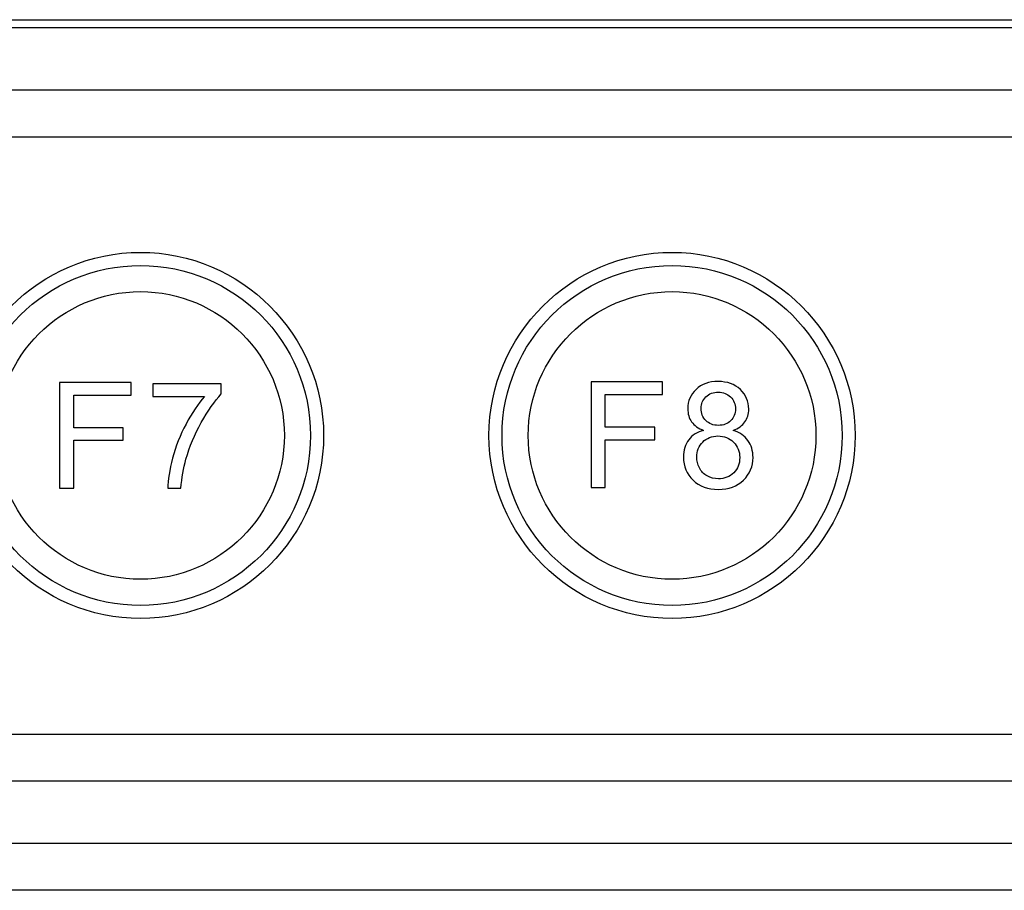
# Model space of a CAD drawing. Header units: millimetres. Extents: x 7320 to 8980, y -2461 to -1618.
# Tile 66 of 92: x 7561 to 7599, y -1966 to -1933. Entities that reach past the tile are written whole.
import ezdxf

# ---------------------------------------------------------------- set-up
doc = ezdxf.new("R2010")
doc.units = ezdxf.units.MM
doc.header["$LTSCALE"] = 3

msp = doc.modelspace()

# ---------------------------------------------------------------- linework, layer by layer
at = {"linetype": 'Continuous', "lineweight": 30}
for p, q in [((7426.897, -1932.518), (7603.897, -1932.518)), ((7426.897, -1932.818), (7603.897, -1932.818)), ((7606.837, -1935.218), (7423.957, -1935.218)), ((7606.837, -1937.006), (7423.957, -1937.006)), ((7423.957, -1959.83), (7606.837, -1959.83)), ((7423.957, -1961.618), (7606.837, -1961.618)), ((7626.684, -1964.018), (7404.111, -1964.018)), ((7624.896, -1965.806), (7405.899, -1965.806))]:
    msp.add_line(p, q, dxfattribs=at)
for points, knots in [([(7566.049, -1955.415), (7566.049, -1955.415), (7566.049, -1955.415), (7566.049, -1955.415), (7566.049, -1955.415), (7569.899, -1955.415), (7573.049, -1952.265), (7573.049, -1948.415), (7573.049, -1948.415), (7573.049, -1948.415), (7573.049, -1948.415), (7573.049, -1948.415), (7573.049, -1948.415), (7573.049, -1944.565), (7569.899, -1941.415), (7566.049, -1941.415), (7566.049, -1941.415), (7566.049, -1941.415), (7566.049, -1941.415), (7566.049, -1941.415), (7566.049, -1941.415), (7562.199, -1941.415), (7559.049, -1944.565), (7559.049, -1948.415), (7559.049, -1948.415), (7559.049, -1948.415), (7559.049, -1948.415), (7559.049, -1948.415), (7559.049, -1948.415), (7559.049, -1952.265), (7562.199, -1955.415), (7566.049, -1955.415)], [0, 0, 0, 0, 0.111111, 0.111111, 0.111111, 0.111111, 0.222222, 0.222222, 0.222222, 0.222222, 0.333333, 0.333333, 0.333333, 0.333333, 0.444444, 0.444444, 0.444444, 0.444444, 0.555556, 0.555556, 0.555556, 0.555556, 0.666667, 0.666667, 0.666667, 0.666667, 0.777778, 0.777778, 0.777778, 0.777778, 1, 1, 1, 1]), ([(7586.369, -1955.415), (7586.369, -1955.415), (7586.369, -1955.415), (7586.369, -1955.415), (7586.369, -1955.415), (7590.219, -1955.415), (7593.369, -1952.265), (7593.369, -1948.415), (7593.369, -1948.415), (7593.369, -1948.415), (7593.369, -1948.415), (7593.369, -1948.415), (7593.369, -1948.415), (7593.369, -1944.565), (7590.219, -1941.415), (7586.369, -1941.415), (7586.369, -1941.415), (7586.369, -1941.415), (7586.369, -1941.415), (7586.369, -1941.415), (7586.369, -1941.415), (7582.519, -1941.415), (7579.369, -1944.565), (7579.369, -1948.415), (7579.369, -1948.415), (7579.369, -1948.415), (7579.369, -1948.415), (7579.369, -1948.415), (7579.369, -1948.415), (7579.369, -1952.265), (7582.519, -1955.415), (7586.369, -1955.415)], [0, 0, 0, 0, 0.111111, 0.111111, 0.111111, 0.111111, 0.222222, 0.222222, 0.222222, 0.222222, 0.333333, 0.333333, 0.333333, 0.333333, 0.444444, 0.444444, 0.444444, 0.444444, 0.555556, 0.555556, 0.555556, 0.555556, 0.666667, 0.666667, 0.666667, 0.666667, 0.777778, 0.777778, 0.777778, 0.777778, 1, 1, 1, 1]), ([(7572.549, -1948.415), (7572.549, -1944.825), (7569.639, -1941.915), (7566.049, -1941.915), (7566.049, -1941.915), (7562.459, -1941.915), (7559.549, -1944.825), (7559.549, -1948.415), (7559.549, -1948.415), (7559.549, -1952.004), (7562.459, -1954.915), (7566.049, -1954.915), (7566.049, -1954.915), (7569.639, -1954.915), (7572.549, -1952.004), (7572.549, -1948.415)], [0, 0, 0, 0, 0.2, 0.2, 0.2, 0.2, 0.4, 0.4, 0.4, 0.4, 0.6, 0.6, 0.6, 0.6, 1, 1, 1, 1]), ([(7592.869, -1948.415), (7592.869, -1944.825), (7589.959, -1941.915), (7586.369, -1941.915), (7586.369, -1941.915), (7582.779, -1941.915), (7579.869, -1944.825), (7579.869, -1948.415), (7579.869, -1948.415), (7579.869, -1952.004), (7582.779, -1954.915), (7586.369, -1954.915), (7586.369, -1954.915), (7589.959, -1954.915), (7592.869, -1952.004), (7592.869, -1948.415)], [0, 0, 0, 0, 0.2, 0.2, 0.2, 0.2, 0.4, 0.4, 0.4, 0.4, 0.6, 0.6, 0.6, 0.6, 1, 1, 1, 1]), ([(7566.049, -1953.915), (7566.049, -1953.915), (7566.049, -1953.915), (7566.049, -1953.915), (7566.049, -1953.915), (7569.074, -1953.915), (7571.549, -1951.44), (7571.549, -1948.415), (7571.549, -1948.415), (7571.549, -1948.415), (7571.549, -1948.415), (7571.549, -1948.415), (7571.549, -1948.415), (7571.549, -1945.39), (7569.074, -1942.915), (7566.049, -1942.915), (7566.049, -1942.915), (7566.049, -1942.915), (7566.049, -1942.915), (7566.049, -1942.915), (7566.049, -1942.915), (7563.024, -1942.915), (7560.549, -1945.39), (7560.549, -1948.415), (7560.549, -1948.415), (7560.549, -1948.415), (7560.549, -1948.415), (7560.549, -1948.415), (7560.549, -1948.415), (7560.549, -1951.44), (7563.024, -1953.915), (7566.049, -1953.915)], [0, 0, 0, 0, 0.111111, 0.111111, 0.111111, 0.111111, 0.222222, 0.222222, 0.222222, 0.222222, 0.333333, 0.333333, 0.333333, 0.333333, 0.444444, 0.444444, 0.444444, 0.444444, 0.555556, 0.555556, 0.555556, 0.555556, 0.666667, 0.666667, 0.666667, 0.666667, 0.777778, 0.777778, 0.777778, 0.777778, 1, 1, 1, 1]), ([(7586.369, -1953.915), (7586.369, -1953.915), (7586.369, -1953.915), (7586.369, -1953.915), (7586.369, -1953.915), (7589.394, -1953.915), (7591.869, -1951.44), (7591.869, -1948.415), (7591.869, -1948.415), (7591.869, -1948.415), (7591.869, -1948.415), (7591.869, -1948.415), (7591.869, -1948.415), (7591.869, -1945.39), (7589.394, -1942.915), (7586.369, -1942.915), (7586.369, -1942.915), (7586.369, -1942.915), (7586.369, -1942.915), (7586.369, -1942.915), (7586.369, -1942.915), (7583.344, -1942.915), (7580.869, -1945.39), (7580.869, -1948.415), (7580.869, -1948.415), (7580.869, -1948.415), (7580.869, -1948.415), (7580.869, -1948.415), (7580.869, -1948.415), (7580.869, -1951.44), (7583.344, -1953.915), (7586.369, -1953.915)], [0, 0, 0, 0, 0.111111, 0.111111, 0.111111, 0.111111, 0.222222, 0.222222, 0.222222, 0.222222, 0.333333, 0.333333, 0.333333, 0.333333, 0.444444, 0.444444, 0.444444, 0.444444, 0.555556, 0.555556, 0.555556, 0.555556, 0.666667, 0.666667, 0.666667, 0.666667, 0.777778, 0.777778, 0.777778, 0.777778, 1, 1, 1, 1]), ([(7562.96, -1950.435), (7562.96, -1950.435), (7562.96, -1946.394), (7562.96, -1946.394), (7562.96, -1946.394), (7562.96, -1946.394), (7565.687, -1946.394), (7565.687, -1946.394), (7565.687, -1946.394), (7565.687, -1946.394), (7565.687, -1946.868), (7565.687, -1946.868), (7565.687, -1946.868), (7565.687, -1946.868), (7563.497, -1946.868), (7563.497, -1946.868), (7563.497, -1946.868), (7563.497, -1946.868), (7563.497, -1948.127), (7563.497, -1948.127), (7563.497, -1948.127), (7563.497, -1948.127), (7565.393, -1948.127), (7565.393, -1948.127), (7565.393, -1948.127), (7565.393, -1948.127), (7565.393, -1948.601), (7565.393, -1948.601), (7565.393, -1948.601), (7565.393, -1948.601), (7563.497, -1948.601), (7563.497, -1948.601), (7563.497, -1948.601), (7563.497, -1948.601), (7563.497, -1950.435), (7563.497, -1950.435), (7563.497, -1950.435), (7563.497, -1950.435), (7562.96, -1950.435), (7562.96, -1950.435)], [0, 0, 0, 0, 0.090909, 0.090909, 0.090909, 0.090909, 0.181818, 0.181818, 0.181818, 0.181818, 0.272727, 0.272727, 0.272727, 0.272727, 0.363636, 0.363636, 0.363636, 0.363636, 0.454545, 0.454545, 0.454545, 0.454545, 0.545455, 0.545455, 0.545455, 0.545455, 0.636364, 0.636364, 0.636364, 0.636364, 0.727273, 0.727273, 0.727273, 0.727273, 0.818182, 0.818182, 0.818182, 0.818182, 1, 1, 1, 1]), ([(7566.524, -1946.919), (7566.524, -1946.919), (7566.524, -1946.445), (7566.524, -1946.445), (7566.524, -1946.445), (7566.524, -1946.445), (7569.138, -1946.445), (7569.138, -1946.445), (7569.138, -1946.445), (7569.138, -1946.445), (7569.138, -1946.829), (7569.138, -1946.829), (7569.138, -1946.829), (7568.881, -1947.102), (7568.625, -1947.466), (7568.373, -1947.921), (7568.373, -1947.921), (7568.12, -1948.375), (7567.925, -1948.843), (7567.787, -1949.323), (7567.787, -1949.323), (7567.688, -1949.661), (7567.624, -1950.033), (7567.597, -1950.435), (7567.597, -1950.435), (7567.597, -1950.435), (7567.089, -1950.435), (7567.089, -1950.435), (7567.089, -1950.435), (7567.094, -1950.117), (7567.156, -1949.733), (7567.276, -1949.282), (7567.276, -1949.282), (7567.395, -1948.83), (7567.566, -1948.396), (7567.789, -1947.977), (7567.789, -1947.977), (7568.012, -1947.559), (7568.249, -1947.206), (7568.5, -1946.919), (7568.5, -1946.919), (7568.5, -1946.919), (7566.524, -1946.919), (7566.524, -1946.919)], [0, 0, 0, 0, 0.083333, 0.083333, 0.083333, 0.083333, 0.166667, 0.166667, 0.166667, 0.166667, 0.25, 0.25, 0.25, 0.25, 0.333333, 0.333333, 0.333333, 0.333333, 0.416667, 0.416667, 0.416667, 0.416667, 0.5, 0.5, 0.5, 0.5, 0.583333, 0.583333, 0.583333, 0.583333, 0.666667, 0.666667, 0.666667, 0.666667, 0.75, 0.75, 0.75, 0.75, 0.833333, 0.833333, 0.833333, 0.833333, 1, 1, 1, 1]), ([(7583.275, -1950.41), (7583.275, -1950.41), (7583.275, -1946.369), (7583.275, -1946.369), (7583.275, -1946.369), (7583.275, -1946.369), (7586.001, -1946.369), (7586.001, -1946.369), (7586.001, -1946.369), (7586.001, -1946.369), (7586.001, -1946.843), (7586.001, -1946.843), (7586.001, -1946.843), (7586.001, -1946.843), (7583.811, -1946.843), (7583.811, -1946.843), (7583.811, -1946.843), (7583.811, -1946.843), (7583.811, -1948.101), (7583.811, -1948.101), (7583.811, -1948.101), (7583.811, -1948.101), (7585.708, -1948.101), (7585.708, -1948.101), (7585.708, -1948.101), (7585.708, -1948.101), (7585.708, -1948.576), (7585.708, -1948.576), (7585.708, -1948.576), (7585.708, -1948.576), (7583.811, -1948.576), (7583.811, -1948.576), (7583.811, -1948.576), (7583.811, -1948.576), (7583.811, -1950.41), (7583.811, -1950.41), (7583.811, -1950.41), (7583.811, -1950.41), (7583.275, -1950.41), (7583.275, -1950.41)], [0, 0, 0, 0, 0.090909, 0.090909, 0.090909, 0.090909, 0.181818, 0.181818, 0.181818, 0.181818, 0.272727, 0.272727, 0.272727, 0.272727, 0.363636, 0.363636, 0.363636, 0.363636, 0.454545, 0.454545, 0.454545, 0.454545, 0.545455, 0.545455, 0.545455, 0.545455, 0.636364, 0.636364, 0.636364, 0.636364, 0.727273, 0.727273, 0.727273, 0.727273, 0.818182, 0.818182, 0.818182, 0.818182, 1, 1, 1, 1]), ([(7587.575, -1948.219), (7587.369, -1948.144), (7587.217, -1948.036), (7587.117, -1947.896), (7587.117, -1947.896), (7587.018, -1947.756), (7586.968, -1947.589), (7586.968, -1947.394), (7586.968, -1947.394), (7586.968, -1947.1), (7587.074, -1946.853), (7587.285, -1946.653), (7587.285, -1946.653), (7587.496, -1946.452), (7587.777, -1946.352), (7588.127, -1946.352), (7588.127, -1946.352), (7588.479, -1946.352), (7588.763, -1946.454), (7588.978, -1946.659), (7588.978, -1946.659), (7589.192, -1946.864), (7589.3, -1947.114), (7589.3, -1947.408), (7589.3, -1947.408), (7589.3, -1947.595), (7589.251, -1947.759), (7589.153, -1947.897), (7589.153, -1947.897), (7589.055, -1948.036), (7588.906, -1948.144), (7588.706, -1948.219), (7588.706, -1948.219), (7588.953, -1948.3), (7589.141, -1948.43), (7589.269, -1948.61), (7589.269, -1948.61), (7589.398, -1948.79), (7589.463, -1949.004), (7589.463, -1949.255), (7589.463, -1949.255), (7589.463, -1949.6), (7589.341, -1949.89), (7589.097, -1950.125), (7589.097, -1950.125), (7588.853, -1950.36), (7588.532, -1950.478), (7588.134, -1950.478), (7588.134, -1950.478), (7587.736, -1950.478), (7587.415, -1950.36), (7587.171, -1950.124), (7587.171, -1950.124), (7586.927, -1949.888), (7586.805, -1949.593), (7586.805, -1949.241), (7586.805, -1949.241), (7586.805, -1948.978), (7586.872, -1948.758), (7587.005, -1948.581), (7587.005, -1948.581), (7587.139, -1948.403), (7587.329, -1948.283), (7587.575, -1948.219)], [0, 0, 0, 0, 0.058824, 0.058824, 0.058824, 0.058824, 0.117647, 0.117647, 0.117647, 0.117647, 0.176471, 0.176471, 0.176471, 0.176471, 0.235294, 0.235294, 0.235294, 0.235294, 0.294118, 0.294118, 0.294118, 0.294118, 0.352941, 0.352941, 0.352941, 0.352941, 0.411765, 0.411765, 0.411765, 0.411765, 0.470588, 0.470588, 0.470588, 0.470588, 0.529412, 0.529412, 0.529412, 0.529412, 0.588235, 0.588235, 0.588235, 0.588235, 0.647059, 0.647059, 0.647059, 0.647059, 0.705882, 0.705882, 0.705882, 0.705882, 0.764706, 0.764706, 0.764706, 0.764706, 0.823529, 0.823529, 0.823529, 0.823529, 0.882353, 0.882353, 0.882353, 0.882353, 1, 1, 1, 1]), ([(7587.476, -1947.376), (7587.476, -1947.568), (7587.538, -1947.724), (7587.659, -1947.846), (7587.659, -1947.846), (7587.781, -1947.967), (7587.941, -1948.028), (7588.14, -1948.028), (7588.14, -1948.028), (7588.333, -1948.028), (7588.489, -1947.968), (7588.61, -1947.847), (7588.61, -1947.847), (7588.731, -1947.727), (7588.792, -1947.579), (7588.792, -1947.404), (7588.792, -1947.404), (7588.792, -1947.222), (7588.73, -1947.068), (7588.604, -1946.944), (7588.604, -1946.944), (7588.48, -1946.82), (7588.323, -1946.758), (7588.134, -1946.758), (7588.134, -1946.758), (7587.943, -1946.758), (7587.786, -1946.819), (7587.662, -1946.941), (7587.662, -1946.941), (7587.539, -1947.062), (7587.476, -1947.207), (7587.476, -1947.376)], [0, 0, 0, 0, 0.111111, 0.111111, 0.111111, 0.111111, 0.222222, 0.222222, 0.222222, 0.222222, 0.333333, 0.333333, 0.333333, 0.333333, 0.444444, 0.444444, 0.444444, 0.444444, 0.555556, 0.555556, 0.555556, 0.555556, 0.666667, 0.666667, 0.666667, 0.666667, 0.777778, 0.777778, 0.777778, 0.777778, 1, 1, 1, 1]), ([(7587.313, -1949.244), (7587.313, -1949.386), (7587.346, -1949.523), (7587.412, -1949.655), (7587.412, -1949.655), (7587.477, -1949.787), (7587.577, -1949.89), (7587.711, -1949.962), (7587.711, -1949.962), (7587.843, -1950.035), (7587.986, -1950.071), (7588.138, -1950.071), (7588.138, -1950.071), (7588.377, -1950.071), (7588.572, -1949.995), (7588.726, -1949.843), (7588.726, -1949.843), (7588.879, -1949.69), (7588.955, -1949.496), (7588.955, -1949.261), (7588.955, -1949.261), (7588.955, -1949.022), (7588.876, -1948.825), (7588.719, -1948.669), (7588.719, -1948.669), (7588.561, -1948.512), (7588.362, -1948.434), (7588.122, -1948.434), (7588.122, -1948.434), (7587.887, -1948.434), (7587.694, -1948.512), (7587.541, -1948.666), (7587.541, -1948.666), (7587.389, -1948.82), (7587.313, -1949.013), (7587.313, -1949.244)], [0, 0, 0, 0, 0.1, 0.1, 0.1, 0.1, 0.2, 0.2, 0.2, 0.2, 0.3, 0.3, 0.3, 0.3, 0.4, 0.4, 0.4, 0.4, 0.5, 0.5, 0.5, 0.5, 0.6, 0.6, 0.6, 0.6, 0.7, 0.7, 0.7, 0.7, 0.8, 0.8, 0.8, 0.8, 1, 1, 1, 1])]:
    msp.add_open_spline(points, degree=3, knots=knots, dxfattribs=at)

doc.saveas('drawing.dxf')
